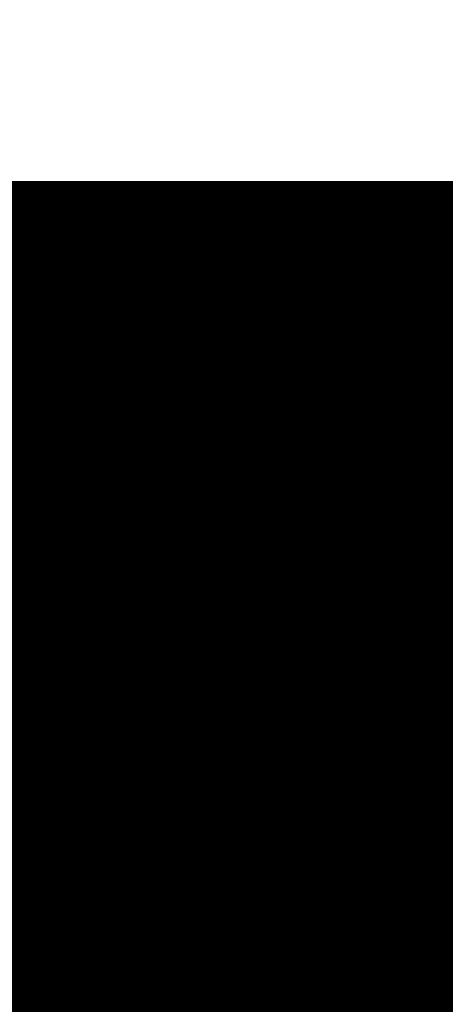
# Model space of a CAD drawing. Extents: x -0.1 to 67.3, y -0.3 to 30.
# Tile 29 of 239: x 33.9432 to 34.041, y 14.0091 to 14.2357. Entities that reach past the tile are written whole.
import ezdxf

# ---------------------------------------------------------------- set-up
doc = ezdxf.new("R2010")
doc.units = 0
doc.layers.add('BG_SILKSCREEN_BOTTOM', color=23, linetype='CONTINUOUS')

msp = doc.modelspace()

# ---------------------------------------------------------------- linework, layer by layer
at = {"layer": 'BG_SILKSCREEN_BOTTOM', "const_width": 0.01905}
for points in [[(34.157158, 13.7922), (33.363916, 14.585442)], [(34.155888, 13.7922), (33.363916, 14.584426)], [(34.155126, 13.7922), (33.363916, 14.58341)], [(34.153856, 13.7922), (33.363916, 14.58214)], [(34.15284, 13.7922), (33.363916, 14.581378)], [(34.151824, 13.7922), (33.363916, 14.580108)], [(34.150808, 13.7922), (33.363916, 14.579092)], [(34.149792, 13.7922), (33.363916, 14.578076)], [(34.148522, 13.7922), (33.363916, 14.57706)], [(34.147506, 13.7922), (33.363916, 14.576044)], [(34.14649, 13.7922), (33.363916, 14.574774)], [(34.145474, 13.7922), (33.363916, 14.573758)], [(34.144458, 13.7922), (33.363916, 14.572742)], [(34.143442, 13.7922), (33.363916, 14.571726)], [(34.142172, 13.7922), (33.363916, 14.57071)], [(34.141156, 13.7922), (33.363916, 14.569694)], [(34.713164, 14.188948), (33.760664, 14.188948)], [(34.158174, 13.7922), (33.761172, 14.188948)], [(34.15919, 13.7922), (33.762442, 14.188948)], [(34.16046, 13.7922), (33.763458, 14.188948)], [(34.161222, 13.7922), (33.764474, 14.188948)], [(34.162492, 13.7922), (33.765744, 14.188948)], [(34.163508, 13.7922), (33.766506, 14.188948)], [(34.164524, 13.7922), (33.767776, 14.188948)], [(34.165794, 13.7922), (33.768792, 14.188948)], [(34.166556, 13.7922), (33.769808, 14.188948)], [(34.167826, 13.7922), (33.770824, 14.188948)], [(34.168842, 13.7922), (33.77184, 14.188948)], [(34.169858, 13.7922), (33.772856, 14.188948)], [(34.170874, 13.7922), (33.774126, 14.188948)], [(34.17189, 13.7922), (33.775142, 14.188948)], [(34.17316, 13.7922), (33.776158, 14.188948)], [(34.174176, 13.7922), (33.777174, 14.188948)], [(34.175192, 13.7922), (33.77819, 14.188948)], [(34.176208, 13.7922), (33.77946, 14.188948)], [(34.177224, 13.7922), (33.780222, 14.188948)], [(34.17824, 13.7922), (33.781492, 14.188948)], [(34.17951, 13.7922), (33.782508, 14.188948)], [(34.180526, 13.7922), (33.783524, 14.188948)], [(34.181542, 13.7922), (33.784794, 14.188948)], [(34.182558, 13.7922), (33.785556, 14.188948)], [(34.183574, 13.7922), (33.786826, 14.188948)], [(34.184844, 13.7922), (33.787842, 14.188948)], [(34.185606, 13.7922), (33.788858, 14.188948)], [(34.186876, 13.7922), (33.790128, 14.188948)], [(34.187892, 13.7922), (33.79089, 14.188948)], [(34.188908, 13.7922), (33.79216, 14.188948)], [(34.190178, 13.7922), (33.793176, 14.188948)], [(34.19094, 13.7922), (33.794192, 14.188948)], [(34.19221, 13.7922), (33.795208, 14.188948)], [(34.193226, 13.7922), (33.796224, 14.188948)], [(34.194242, 13.7922), (33.797494, 14.188948)], [(34.195258, 13.7922), (33.79851, 14.188948)], [(34.196274, 13.7922), (33.799526, 14.188948)], [(34.197544, 13.7922), (33.800542, 14.188948)], [(34.19856, 13.7922), (33.801558, 14.188948)], [(34.199576, 13.7922), (33.802574, 14.188948)], [(34.200592, 13.7922), (33.803844, 14.188948)], [(34.201608, 13.7922), (33.80486, 14.188948)], [(34.202624, 13.7922), (33.805876, 14.188948)], [(34.203894, 13.7922), (33.806892, 14.188948)], [(34.20491, 13.7922), (33.807908, 14.188948)], [(34.205926, 13.7922), (33.809178, 14.188948)], [(34.206942, 13.7922), (33.80994, 14.188948)], [(34.207958, 13.7922), (33.81121, 14.188948)], [(34.209228, 13.7922), (33.812226, 14.188948)], [(34.20999, 13.7922), (33.813242, 14.188948)], [(34.21126, 13.7922), (33.814512, 14.188948)], [(34.212276, 13.7922), (33.815274, 14.188948)], [(34.213292, 13.7922), (33.816544, 14.188948)], [(34.214562, 13.7922), (33.81756, 14.188948)], [(34.215324, 13.7922), (33.818576, 14.188948)], [(34.216594, 13.7922), (33.819592, 14.188948)], [(34.21761, 13.7922), (33.820608, 14.188948)], [(34.218626, 13.7922), (33.821878, 14.188948)], [(34.219896, 13.7922), (33.822894, 14.188948)], [(34.220658, 13.7922), (33.82391, 14.188948)], [(34.221928, 13.7922), (33.824926, 14.188948)], [(34.222944, 13.7922), (33.825942, 14.188948)], [(34.22396, 13.7922), (33.826958, 14.188948)], [(34.224976, 13.7922), (33.828228, 14.188948)], [(34.225992, 13.7922), (33.829244, 14.188948)], [(34.227008, 13.7922), (33.83026, 14.188948)], [(34.228278, 13.7922), (33.831276, 14.188948)], [(34.229294, 13.7922), (33.832292, 14.188948)], [(34.23031, 13.7922), (33.833562, 14.188948)], [(34.231326, 13.7922), (33.834324, 14.188948)], [(34.232342, 13.7922), (33.835594, 14.188948)], [(34.233612, 13.7922), (33.83661, 14.188948)], [(34.234374, 13.7922), (33.837626, 14.188948)], [(34.235644, 13.7922), (33.838896, 14.188948)], [(34.23666, 13.7922), (33.839658, 14.188948)], [(34.237676, 13.7922), (33.840928, 14.188948)], [(34.238946, 13.7922), (33.841944, 14.188948)], [(34.239708, 13.7922), (33.84296, 14.188948)], [(34.240978, 13.7922), (33.84423, 14.188948)], [(34.241994, 13.7922), (33.844992, 14.188948)], [(34.24301, 13.7922), (33.846262, 14.188948)], [(34.24428, 13.7922), (33.847278, 14.188948)], [(34.245042, 13.7922), (33.848294, 14.188948)], [(34.246312, 13.7922), (33.84931, 14.188948)], [(34.247328, 13.7922), (33.850326, 14.188948)], [(34.248344, 13.7922), (33.851596, 14.188948)], [(34.24936, 13.7922), (33.852612, 14.188948)], [(34.250376, 13.7922), (33.853628, 14.188948)], [(34.251646, 13.7922), (33.854644, 14.188948)], [(34.252662, 13.7922), (33.85566, 14.188948)], [(34.253678, 13.7922), (33.856676, 14.188948)], [(34.254694, 13.7922), (33.857946, 14.188948)], [(34.25571, 13.7922), (33.858708, 14.188948)], [(34.256726, 13.7922), (33.859978, 14.188948)], [(34.257996, 13.7922), (33.860994, 14.188948)], [(34.259012, 13.7922), (33.86201, 14.188948)], [(34.260028, 13.7922), (33.86328, 14.188948)], [(34.261044, 13.7922), (33.864042, 14.188948)], [(34.26206, 13.7922), (33.865312, 14.188948)], [(34.26333, 13.7922), (33.866328, 14.188948)], [(34.264092, 13.7922), (33.867344, 14.188948)], [(34.265362, 13.7922), (33.868614, 14.188948)], [(34.266378, 13.7922), (33.869376, 14.188948)], [(34.267394, 13.7922), (33.870646, 14.188948)], [(34.268664, 13.7922), (33.871662, 14.188948)], [(34.269426, 13.7922), (33.872678, 14.188948)], [(34.270696, 13.7922), (33.873694, 14.188948)], [(34.271712, 13.7922), (33.87471, 14.188948)], [(34.272728, 13.7922), (33.87598, 14.188948)], [(34.273744, 13.7922), (33.876996, 14.188948)], [(34.27476, 13.7922), (33.878012, 14.188948)], [(34.27603, 13.7922), (33.879028, 14.188948)], [(34.277046, 13.7922), (33.880044, 14.188948)], [(34.278062, 13.7922), (33.88106, 14.188948)], [(34.279078, 13.7922), (33.88233, 14.188948)], [(34.280094, 13.7922), (33.883346, 14.188948)], [(34.28111, 13.7922), (33.884362, 14.188948)], [(34.28238, 13.7922), (33.885378, 14.188948)], [(34.283396, 13.7922), (33.886394, 14.188948)], [(34.284412, 13.7922), (33.887664, 14.188948)], [(34.285428, 13.7922), (33.888426, 14.188948)], [(34.286444, 13.7922), (33.889696, 14.188948)], [(34.287714, 13.7922), (33.890712, 14.188948)], [(34.288476, 13.7922), (33.891728, 14.188948)], [(34.289746, 13.7922), (33.892998, 14.188948)], [(34.290762, 13.7922), (33.89376, 14.188948)], [(34.291778, 13.7922), (33.89503, 14.188948)], [(34.293048, 13.7922), (33.896046, 14.188948)], [(34.29381, 13.7922), (33.897062, 14.188948)], [(34.29508, 13.7922), (33.898078, 14.188948)], [(34.296096, 13.7922), (33.899094, 14.188948)], [(34.297112, 13.7922), (33.900364, 14.188948)], [(34.298382, 13.7922), (33.90138, 14.188948)], [(34.299144, 13.7922), (33.902396, 14.188948)], [(34.300414, 13.7922), (33.903412, 14.188948)], [(34.30143, 13.7922), (33.904428, 14.188948)], [(34.302446, 13.7922), (33.905444, 14.188948)], [(34.303462, 13.7922), (33.906714, 14.188948)], [(34.304478, 13.7922), (33.90773, 14.188948)], [(34.305494, 13.7922), (33.908746, 14.188948)], [(34.306764, 13.7922), (33.909762, 14.188948)], [(34.30778, 13.7922), (33.910778, 14.188948)], [(34.308796, 13.7922), (33.912048, 14.188948)], [(34.309812, 13.7922), (33.91281, 14.188948)], [(34.310828, 13.7922), (33.91408, 14.188948)], [(34.312098, 13.7922), (33.915096, 14.188948)], [(34.31286, 13.7922), (33.916112, 14.188948)], [(34.31413, 13.7922), (33.917382, 14.188948)], [(34.315146, 13.7922), (33.918144, 14.188948)], [(34.316162, 13.7922), (33.919414, 14.188948)], [(34.317432, 13.7922), (33.92043, 14.188948)], [(34.318194, 13.7922), (33.921446, 14.188948)], [(34.319464, 13.7922), (33.922716, 14.188948)], [(34.32048, 13.7922), (33.923478, 14.188948)], [(34.321496, 13.7922), (33.924748, 14.188948)], [(34.322766, 13.7922), (33.925764, 14.188948)], [(34.323528, 13.7922), (33.92678, 14.188948)], [(34.324798, 13.7922), (33.927796, 14.188948)], [(34.325814, 13.7922), (33.928812, 14.188948)], [(34.32683, 13.7922), (33.930082, 14.188948)], [(34.327846, 13.7922), (33.931098, 14.188948)], [(34.328862, 13.7922), (33.932114, 14.188948)], [(34.330132, 13.7922), (33.93313, 14.188948)], [(34.331148, 13.7922), (33.934146, 14.188948)], [(34.332164, 13.7922), (33.935162, 14.188948)], [(34.33318, 13.7922), (33.936432, 14.188948)], [(34.334196, 13.7922), (33.937448, 14.188948)], [(34.335212, 13.7922), (33.938464, 14.188948)], [(34.336482, 13.7922), (33.93948, 14.188948)], [(34.337498, 13.7922), (33.940496, 14.188948)], [(34.338514, 13.7922), (33.941766, 14.188948)], [(34.33953, 13.7922), (33.942528, 14.188948)], [(34.340546, 13.7922), (33.943798, 14.188948)], [(34.341816, 13.7922), (33.944814, 14.188948)], [(34.342578, 13.7922), (33.94583, 14.188948)], [(34.343848, 13.7922), (33.9471, 14.188948)], [(34.344864, 13.7922), (33.947862, 14.188948)], [(34.34588, 13.7922), (33.949132, 14.188948)], [(34.34715, 13.7922), (33.950148, 14.188948)], [(34.347912, 13.7922), (33.951164, 14.188948)], [(34.349182, 13.7922), (33.95218, 14.188948)], [(34.350198, 13.7922), (33.953196, 14.188948)], [(34.351214, 13.7922), (33.954466, 14.188948)], [(34.35223, 13.7922), (33.955482, 14.188948)], [(34.353246, 13.7922), (33.956498, 14.188948)], [(34.354516, 13.7922), (33.957514, 14.188948)], [(34.355532, 13.7922), (33.95853, 14.188948)], [(34.356548, 13.7922), (33.959546, 14.188948)], [(34.357564, 13.7922), (33.960816, 14.188948)], [(34.35858, 13.7922), (33.961832, 14.188948)], [(34.359596, 13.7922), (33.962848, 14.188948)], [(34.360866, 13.7922), (33.963864, 14.188948)], [(34.361882, 13.7922), (33.96488, 14.188948)], [(34.362898, 13.7922), (33.96615, 14.188948)], [(34.363914, 13.7922), (33.966912, 14.188948)], [(34.36493, 13.7922), (33.968182, 14.188948)], [(34.3662, 13.7922), (33.969198, 14.188948)], [(34.366962, 13.7922), (33.970214, 14.188948)], [(34.368232, 13.7922), (33.971484, 14.188948)], [(34.369248, 13.7922), (33.972246, 14.188948)], [(34.370264, 13.7922), (33.973516, 14.188948)], [(34.371534, 13.7922), (33.974532, 14.188948)], [(34.372296, 13.7922), (33.975548, 14.188948)], [(34.373566, 13.7922), (33.976818, 14.188948)], [(34.374582, 13.7922), (33.97758, 14.188948)], [(34.375598, 13.7922), (33.97885, 14.188948)], [(34.376868, 13.7922), (33.979866, 14.188948)], [(34.37763, 13.7922), (33.980882, 14.188948)], [(34.3789, 13.7922), (33.981898, 14.188948)], [(34.379916, 13.7922), (33.982914, 14.188948)], [(34.380932, 13.7922), (33.98393, 14.188948)], [(34.381948, 13.7922), (33.9852, 14.188948)], [(34.382964, 13.7922), (33.986216, 14.188948)], [(34.384234, 13.7922), (33.987232, 14.188948)], [(34.38525, 13.7922), (33.988248, 14.188948)], [(34.386266, 13.7922), (33.989264, 14.188948)], [(34.387282, 13.7922), (33.990534, 14.188948)], [(34.388298, 13.7922), (33.991296, 14.188948)], [(34.389314, 13.7922), (33.992566, 14.188948)], [(34.390584, 13.7922), (33.993582, 14.188948)], [(34.391346, 13.7922), (33.994598, 14.188948)], [(34.392616, 13.7922), (33.995868, 14.188948)], [(34.393632, 13.7922), (33.99663, 14.188948)], [(34.394648, 13.7922), (33.9979, 14.188948)], [(34.395918, 13.7922), (33.998916, 14.188948)], [(34.39668, 13.7922), (33.999932, 14.188948)], [(34.39795, 13.7922), (34.001202, 14.188948)], [(34.398966, 13.7922), (34.001964, 14.188948)], [(34.399982, 13.7922), (34.003234, 14.188948)], [(34.401252, 13.7922), (34.00425, 14.188948)], [(34.402014, 13.7922), (34.005266, 14.188948)], [(34.403284, 13.7922), (34.006282, 14.188948)], [(34.4043, 13.7922), (34.007298, 14.188948)], [(34.405316, 13.7922), (34.008568, 14.188948)], [(34.406332, 13.7922), (34.009584, 14.188948)], [(34.407348, 13.7922), (34.0106, 14.188948)], [(34.408618, 13.7922), (34.011616, 14.188948)], [(34.409634, 13.7922), (34.012632, 14.188948)], [(34.41065, 13.7922), (34.013648, 14.188948)], [(34.411666, 13.7922), (34.014918, 14.188948)], [(34.412682, 13.7922), (34.015934, 14.188948)], [(34.413698, 13.7922), (34.01695, 14.188948)], [(34.414968, 13.7922), (34.017966, 14.188948)], [(34.415984, 13.7922), (34.018982, 14.188948)], [(34.417, 13.7922), (34.020252, 14.188948)], [(34.418016, 13.7922), (34.021014, 14.188948)], [(34.419032, 13.7922), (34.022284, 14.188948)], [(34.420302, 13.7922), (34.0233, 14.188948)], [(34.421064, 13.7922), (34.024316, 14.188948)], [(34.422334, 13.7922), (34.025586, 14.188948)], [(34.42335, 13.7922), (34.026348, 14.188948)], [(34.424366, 13.7922), (34.027618, 14.188948)], [(34.425636, 13.7922), (34.028634, 14.188948)], [(34.426398, 13.7922), (34.02965, 14.188948)], [(34.427668, 13.7922), (34.030666, 14.188948)], [(34.428684, 13.7922), (34.031682, 14.188948)], [(34.4297, 13.7922), (34.032952, 14.188948)], [(34.430716, 13.7922), (34.033968, 14.188948)], [(34.431732, 13.7922), (34.034984, 14.188948)], [(34.433002, 13.7922), (34.036, 14.188948)], [(34.434018, 13.7922), (34.037016, 14.188948)], [(34.435034, 13.7922), (34.038032, 14.188948)], [(34.43605, 13.7922), (34.039302, 14.188948)], [(34.437066, 13.7922), (34.040318, 14.188948)], [(34.438082, 13.7922), (34.041334, 14.188948)], [(34.439352, 13.7922), (34.04235, 14.188948)], [(34.440368, 13.7922), (34.043366, 14.188948)], [(34.441384, 13.7922), (34.044636, 14.188948)], [(34.4424, 13.7922), (34.045398, 14.188948)], [(34.443416, 13.7922), (34.046668, 14.188948)], [(34.444686, 13.7922), (34.047684, 14.188948)], [(34.445448, 13.7922), (34.0487, 14.188948)], [(34.446718, 13.7922), (34.04997, 14.188948)]]:
    msp.add_lwpolyline(points, dxfattribs=at)
at = {"layer": 'BG_SILKSCREEN_BOTTOM', "const_width": 0.009652}
for points in [[(33.92932, 14.188948, -1), (33.938972, 14.188948)], [(33.930336, 14.188948, -1), (33.939988, 14.188948)], [(33.931606, 14.188948, -1), (33.941258, 14.188948)], [(33.932622, 14.188948, -1), (33.942274, 14.188948)], [(33.933638, 14.188948, -1), (33.94329, 14.188948)], [(33.934654, 14.188948, -1), (33.944306, 14.188948)], [(33.93567, 14.188948, -1), (33.945322, 14.188948)], [(33.93694, 14.188948, -1), (33.946592, 14.188948)], [(33.937702, 14.188948, -1), (33.947354, 14.188948)], [(33.938972, 14.188948, -1), (33.948624, 14.188948)], [(33.939988, 14.188948, -1), (33.94964, 14.188948)], [(33.941004, 14.188948, -1), (33.950656, 14.188948)], [(33.942274, 14.188948, -1), (33.951926, 14.188948)], [(33.943036, 14.188948, -1), (33.952688, 14.188948)], [(33.944306, 14.188948, -1), (33.953958, 14.188948)], [(33.945322, 14.188948, -1), (33.954974, 14.188948)], [(33.946338, 14.188948, -1), (33.95599, 14.188948)], [(33.947354, 14.188948, -1), (33.957006, 14.188948)], [(33.94837, 14.188948, -1), (33.958022, 14.188948)], [(33.94964, 14.188948, -1), (33.959292, 14.188948)], [(33.950656, 14.188948, -1), (33.960308, 14.188948)], [(33.951672, 14.188948, -1), (33.961324, 14.188948)], [(33.952688, 14.188948, -1), (33.96234, 14.188948)], [(33.953704, 14.188948, -1), (33.963356, 14.188948)], [(33.95472, 14.188948, -1), (33.964372, 14.188948)], [(33.95599, 14.188948, -1), (33.965642, 14.188948)], [(33.957006, 14.188948, -1), (33.966658, 14.188948)], [(33.958022, 14.188948, -1), (33.967674, 14.188948)], [(33.959038, 14.188948, -1), (33.96869, 14.188948)], [(33.960054, 14.188948, -1), (33.969706, 14.188948)], [(33.961324, 14.188948, -1), (33.970976, 14.188948)], [(33.962086, 14.188948, -1), (33.971738, 14.188948)], [(33.963356, 14.188948, -1), (33.973008, 14.188948)], [(33.964372, 14.188948, -1), (33.974024, 14.188948)], [(33.965388, 14.188948, -1), (33.97504, 14.188948)], [(33.966658, 14.188948, -1), (33.97631, 14.188948)], [(33.96742, 14.188948, -1), (33.977072, 14.188948)], [(33.96869, 14.188948, -1), (33.978342, 14.188948)], [(33.969706, 14.188948, -1), (33.979358, 14.188948)], [(33.970722, 14.188948, -1), (33.980374, 14.188948)], [(33.971992, 14.188948, -1), (33.981644, 14.188948)], [(33.972754, 14.188948, -1), (33.982406, 14.188948)], [(33.974024, 14.188948, -1), (33.983676, 14.188948)], [(33.97504, 14.188948, -1), (33.984692, 14.188948)], [(33.976056, 14.188948, -1), (33.985708, 14.188948)], [(33.977072, 14.188948, -1), (33.986724, 14.188948)], [(33.978088, 14.188948, -1), (33.98774, 14.188948)], [(33.979104, 14.188948, -1), (33.988756, 14.188948)], [(33.980374, 14.188948, -1), (33.990026, 14.188948)], [(33.98139, 14.188948, -1), (33.991042, 14.188948)], [(33.982406, 14.188948, -1), (33.992058, 14.188948)], [(33.983422, 14.188948, -1), (33.993074, 14.188948)], [(33.984438, 14.188948, -1), (33.99409, 14.188948)], [(33.985708, 14.188948, -1), (33.99536, 14.188948)], [(33.98647, 14.188948, -1), (33.996122, 14.188948)], [(33.98774, 14.188948, -1), (33.997392, 14.188948)], [(33.988756, 14.188948, -1), (33.998408, 14.188948)], [(33.989772, 14.188948, -1), (33.999424, 14.188948)], [(33.991042, 14.188948, -1), (34.000694, 14.188948)], [(33.991804, 14.188948, -1), (34.001456, 14.188948)], [(33.993074, 14.188948, -1), (34.002726, 14.188948)], [(33.99409, 14.188948, -1), (34.003742, 14.188948)], [(33.995106, 14.188948, -1), (34.004758, 14.188948)], [(33.996376, 14.188948, -1), (34.006028, 14.188948)], [(33.997138, 14.188948, -1), (34.00679, 14.188948)], [(33.998408, 14.188948, -1), (34.00806, 14.188948)], [(33.999424, 14.188948, -1), (34.009076, 14.188948)], [(34.00044, 14.188948, -1), (34.010092, 14.188948)], [(34.001456, 14.188948, -1), (34.011108, 14.188948)], [(34.002472, 14.188948, -1), (34.012124, 14.188948)], [(34.003742, 14.188948, -1), (34.013394, 14.188948)], [(34.004758, 14.188948, -1), (34.01441, 14.188948)], [(34.005774, 14.188948, -1), (34.015426, 14.188948)], [(34.00679, 14.188948, -1), (34.016442, 14.188948)], [(34.007806, 14.188948, -1), (34.017458, 14.188948)], [(34.008822, 14.188948, -1), (34.018474, 14.188948)], [(34.010092, 14.188948, -1), (34.019744, 14.188948)], [(34.011108, 14.188948, -1), (34.02076, 14.188948)], [(34.012124, 14.188948, -1), (34.021776, 14.188948)], [(34.01314, 14.188948, -1), (34.022792, 14.188948)], [(34.014156, 14.188948, -1), (34.023808, 14.188948)], [(34.015426, 14.188948, -1), (34.025078, 14.188948)], [(34.016188, 14.188948, -1), (34.02584, 14.188948)], [(34.017458, 14.188948, -1), (34.02711, 14.188948)], [(34.018474, 14.188948, -1), (34.028126, 14.188948)], [(34.01949, 14.188948, -1), (34.029142, 14.188948)], [(34.02076, 14.188948, -1), (34.030412, 14.188948)], [(34.021522, 14.188948, -1), (34.031174, 14.188948)], [(34.022792, 14.188948, -1), (34.032444, 14.188948)], [(34.023808, 14.188948, -1), (34.03346, 14.188948)], [(34.024824, 14.188948, -1), (34.034476, 14.188948)], [(34.02584, 14.188948, -1), (34.035492, 14.188948)], [(34.026856, 14.188948, -1), (34.036508, 14.188948)], [(34.028126, 14.188948, -1), (34.037778, 14.188948)], [(34.029142, 14.188948, -1), (34.038794, 14.188948)], [(34.030158, 14.188948, -1), (34.03981, 14.188948)], [(34.031174, 14.188948, -1), (34.040826, 14.188948)], [(34.03219, 14.188948, -1), (34.041842, 14.188948)], [(34.033206, 14.188948, -1), (34.042858, 14.188948)], [(34.034476, 14.188948, -1), (34.044128, 14.188948)], [(34.035492, 14.188948, -1), (34.045144, 14.188948)], [(34.036508, 14.188948, -1), (34.04616, 14.188948)], [(34.037524, 14.188948, -1), (34.047176, 14.188948)], [(34.03854, 14.188948, -1), (34.048192, 14.188948)], [(34.03981, 14.188948, -1), (34.049462, 14.188948)], [(34.040572, 14.188948, -1), (34.050224, 14.188948)], [(34.041842, 14.188948, -1), (34.051494, 14.188948)], [(34.042858, 14.188948, -1), (34.05251, 14.188948)], [(34.043874, 14.188948, -1), (34.053526, 14.188948)], [(34.045144, 14.188948, -1), (34.054796, 14.188948)], [(33.938972, 14.188948, -1), (33.92932, 14.188948)], [(33.939988, 14.188948, -1), (33.930336, 14.188948)], [(33.941258, 14.188948, -1), (33.931606, 14.188948)], [(33.942274, 14.188948, -1), (33.932622, 14.188948)], [(33.94329, 14.188948, -1), (33.933638, 14.188948)], [(33.944306, 14.188948, -1), (33.934654, 14.188948)], [(33.945322, 14.188948, -1), (33.93567, 14.188948)], [(33.946592, 14.188948, -1), (33.93694, 14.188948)], [(33.947354, 14.188948, -1), (33.937702, 14.188948)], [(33.948624, 14.188948, -1), (33.938972, 14.188948)], [(33.94964, 14.188948, -1), (33.939988, 14.188948)], [(33.950656, 14.188948, -1), (33.941004, 14.188948)], [(33.951926, 14.188948, -1), (33.942274, 14.188948)], [(33.952688, 14.188948, -1), (33.943036, 14.188948)], [(33.953958, 14.188948, -1), (33.944306, 14.188948)], [(33.954974, 14.188948, -1), (33.945322, 14.188948)], [(33.95599, 14.188948, -1), (33.946338, 14.188948)], [(33.957006, 14.188948, -1), (33.947354, 14.188948)], [(33.958022, 14.188948, -1), (33.94837, 14.188948)], [(33.959292, 14.188948, -1), (33.94964, 14.188948)], [(33.960308, 14.188948, -1), (33.950656, 14.188948)], [(33.961324, 14.188948, -1), (33.951672, 14.188948)], [(33.96234, 14.188948, -1), (33.952688, 14.188948)], [(33.963356, 14.188948, -1), (33.953704, 14.188948)], [(33.964372, 14.188948, -1), (33.95472, 14.188948)], [(33.965642, 14.188948, -1), (33.95599, 14.188948)], [(33.966658, 14.188948, -1), (33.957006, 14.188948)], [(33.967674, 14.188948, -1), (33.958022, 14.188948)], [(33.96869, 14.188948, -1), (33.959038, 14.188948)], [(33.969706, 14.188948, -1), (33.960054, 14.188948)], [(33.970976, 14.188948, -1), (33.961324, 14.188948)], [(33.971738, 14.188948, -1), (33.962086, 14.188948)], [(33.973008, 14.188948, -1), (33.963356, 14.188948)], [(33.974024, 14.188948, -1), (33.964372, 14.188948)], [(33.97504, 14.188948, -1), (33.965388, 14.188948)], [(33.97631, 14.188948, -1), (33.966658, 14.188948)], [(33.977072, 14.188948, -1), (33.96742, 14.188948)], [(33.978342, 14.188948, -1), (33.96869, 14.188948)], [(33.979358, 14.188948, -1), (33.969706, 14.188948)], [(33.980374, 14.188948, -1), (33.970722, 14.188948)], [(33.981644, 14.188948, -1), (33.971992, 14.188948)], [(33.982406, 14.188948, -1), (33.972754, 14.188948)], [(33.983676, 14.188948, -1), (33.974024, 14.188948)], [(33.984692, 14.188948, -1), (33.97504, 14.188948)], [(33.985708, 14.188948, -1), (33.976056, 14.188948)], [(33.986724, 14.188948, -1), (33.977072, 14.188948)], [(33.98774, 14.188948, -1), (33.978088, 14.188948)], [(33.988756, 14.188948, -1), (33.979104, 14.188948)], [(33.990026, 14.188948, -1), (33.980374, 14.188948)], [(33.991042, 14.188948, -1), (33.98139, 14.188948)], [(33.992058, 14.188948, -1), (33.982406, 14.188948)], [(33.993074, 14.188948, -1), (33.983422, 14.188948)], [(33.99409, 14.188948, -1), (33.984438, 14.188948)], [(33.99536, 14.188948, -1), (33.985708, 14.188948)], [(33.996122, 14.188948, -1), (33.98647, 14.188948)], [(33.997392, 14.188948, -1), (33.98774, 14.188948)], [(33.998408, 14.188948, -1), (33.988756, 14.188948)], [(33.999424, 14.188948, -1), (33.989772, 14.188948)], [(34.000694, 14.188948, -1), (33.991042, 14.188948)], [(34.001456, 14.188948, -1), (33.991804, 14.188948)], [(34.002726, 14.188948, -1), (33.993074, 14.188948)], [(34.003742, 14.188948, -1), (33.99409, 14.188948)], [(34.004758, 14.188948, -1), (33.995106, 14.188948)], [(34.006028, 14.188948, -1), (33.996376, 14.188948)], [(34.00679, 14.188948, -1), (33.997138, 14.188948)], [(34.00806, 14.188948, -1), (33.998408, 14.188948)], [(34.009076, 14.188948, -1), (33.999424, 14.188948)], [(34.010092, 14.188948, -1), (34.00044, 14.188948)], [(34.011108, 14.188948, -1), (34.001456, 14.188948)], [(34.012124, 14.188948, -1), (34.002472, 14.188948)], [(34.013394, 14.188948, -1), (34.003742, 14.188948)], [(34.01441, 14.188948, -1), (34.004758, 14.188948)], [(34.015426, 14.188948, -1), (34.005774, 14.188948)], [(34.016442, 14.188948, -1), (34.00679, 14.188948)], [(34.017458, 14.188948, -1), (34.007806, 14.188948)], [(34.018474, 14.188948, -1), (34.008822, 14.188948)], [(34.019744, 14.188948, -1), (34.010092, 14.188948)], [(34.02076, 14.188948, -1), (34.011108, 14.188948)], [(34.021776, 14.188948, -1), (34.012124, 14.188948)], [(34.022792, 14.188948, -1), (34.01314, 14.188948)], [(34.023808, 14.188948, -1), (34.014156, 14.188948)], [(34.025078, 14.188948, -1), (34.015426, 14.188948)], [(34.02584, 14.188948, -1), (34.016188, 14.188948)], [(34.02711, 14.188948, -1), (34.017458, 14.188948)], [(34.028126, 14.188948, -1), (34.018474, 14.188948)], [(34.029142, 14.188948, -1), (34.01949, 14.188948)], [(34.030412, 14.188948, -1), (34.02076, 14.188948)], [(34.031174, 14.188948, -1), (34.021522, 14.188948)], [(34.032444, 14.188948, -1), (34.022792, 14.188948)], [(34.03346, 14.188948, -1), (34.023808, 14.188948)], [(34.034476, 14.188948, -1), (34.024824, 14.188948)], [(34.035492, 14.188948, -1), (34.02584, 14.188948)], [(34.036508, 14.188948, -1), (34.026856, 14.188948)], [(34.037778, 14.188948, -1), (34.028126, 14.188948)], [(34.038794, 14.188948, -1), (34.029142, 14.188948)], [(34.03981, 14.188948, -1), (34.030158, 14.188948)], [(34.040826, 14.188948, -1), (34.031174, 14.188948)], [(34.041842, 14.188948, -1), (34.03219, 14.188948)], [(34.042858, 14.188948, -1), (34.033206, 14.188948)], [(34.044128, 14.188948, -1), (34.034476, 14.188948)], [(34.045144, 14.188948, -1), (34.035492, 14.188948)], [(34.04616, 14.188948, -1), (34.036508, 14.188948)], [(34.047176, 14.188948, -1), (34.037524, 14.188948)], [(34.048192, 14.188948, -1), (34.03854, 14.188948)], [(34.049462, 14.188948, -1), (34.03981, 14.188948)], [(34.050224, 14.188948, -1), (34.040572, 14.188948)], [(34.051494, 14.188948, -1), (34.041842, 14.188948)], [(34.05251, 14.188948, -1), (34.042858, 14.188948)], [(34.053526, 14.188948, -1), (34.043874, 14.188948)], [(34.054796, 14.188948, -1), (34.045144, 14.188948)]]:
    msp.add_lwpolyline(points, format="xyb", dxfattribs=at)

doc.saveas('drawing.dxf')
